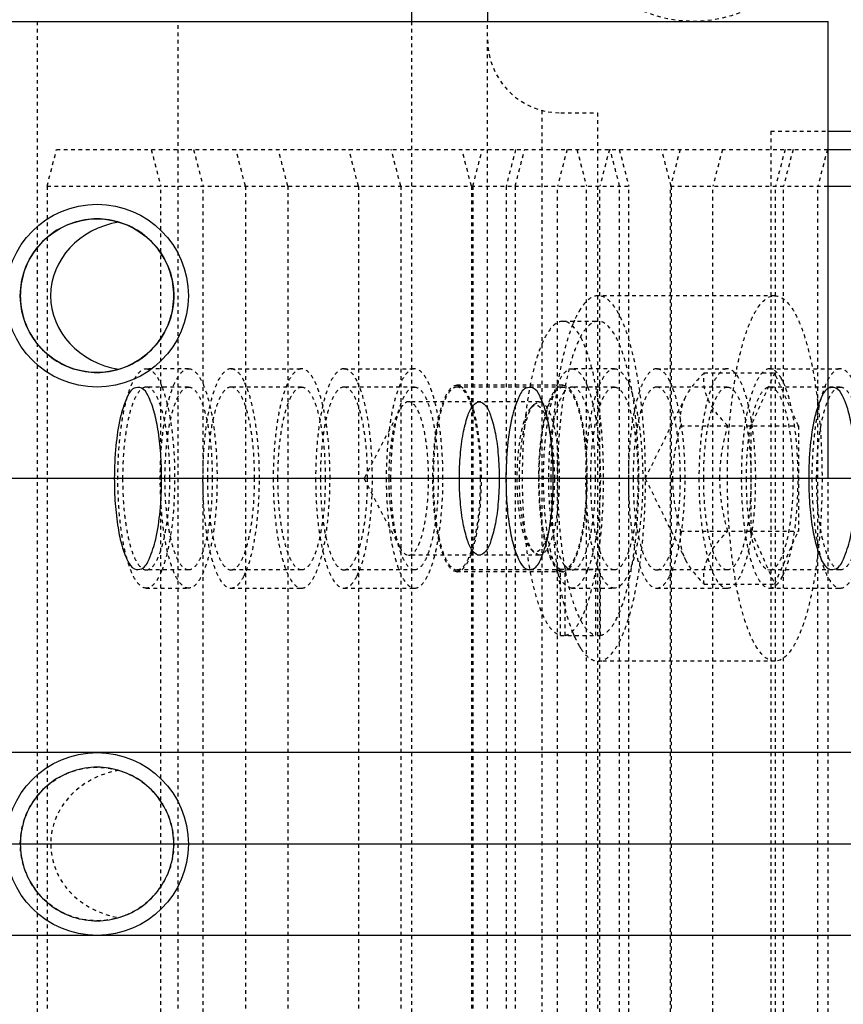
# Model space of a CAD drawing. Header units: millimetres. Extents: x -24622 to 2009, y -1603 to 2074.
# Tile 94 of 256: x -1982 to -1960, y 1500 to 1527. Entities that reach past the tile are written whole.
import ezdxf
from ezdxf.lldxf.tags import DXFTag

# ---------------------------------------------------------------- set-up
doc = ezdxf.new("R2010")
doc.units = ezdxf.units.MM
doc.linetypes.add('HIDDEN', pattern=[0.2, 0.1, -0.1])
doc.layers.add('DEFAULT_2', color=8, linetype='HIDDEN')
tags = doc.linetypes.add('CENTER', pattern=[2, 1.25, -0.25, 0.25, -0.25]).pattern_tags.tags
tags[10:11] = [DXFTag(74, 4), DXFTag(75, 0), DXFTag(340, '0'), DXFTag(46, 1.0), DXFTag(50, 0.0), DXFTag(44, 0.0), DXFTag(45, 0.0)]
tags[8:9] = [DXFTag(74, 4), DXFTag(75, 0), DXFTag(340, '0'), DXFTag(46, 1.0), DXFTag(50, 0.0), DXFTag(44, 0.0), DXFTag(45, 0.0)]
tags[6:7] = [DXFTag(74, 4), DXFTag(75, 0), DXFTag(340, '0'), DXFTag(46, 1.0), DXFTag(50, 0.0), DXFTag(44, 0.0), DXFTag(45, 0.0)]
tags[4:5] = [DXFTag(74, 4), DXFTag(75, 0), DXFTag(340, '0'), DXFTag(46, 1.0), DXFTag(50, 0.0), DXFTag(44, 0.0), DXFTag(45, 0.0)]
doc.dimstyles.new('副本 12', dxfattribs={"dimtxt": 12, "dimasz": 6, "dimexe": 1, "dimexo": 1.2, "dimgap": 2, "dimtad": 0, "dimtxsty": 'Standard', "dimblk": 'OPEN30', "dimcen": 0, "dimclrd": 5, "dimclre": 3, "dimclrt": 256, "dimadec": 0, "dimazin": 2, "dimtm": 1e-09, "dimtfac": 0.6, "dimtofl": 0, "dimtmove": 0, "dimatfit": 3, "dimldrblk": 'OPEN30', "dimfxl": 0, "dimtolj": 1, "dimarcsym": 0})

# ---------------------------------------------------------------- blocks, each defined once
blk = doc.blocks.new('_Open30')
at = {"color": 0, "linetype": 'ByBlock', "lineweight": -2}
for p, q in [((-1, 0.2679), (0, 0)), ((0, 0), (-1, -0.2679)), ((0, 0), (-1, 0))]:
    blk.add_line(p, q, dxfattribs=at)
blk = doc.blocks.new('*D114')
at = {"color": 3, "linetype": 'ByBlock', "lineweight": -2}
for p, q in [((-1871.822, 1504.694), (-1838.849, 1504.694)), ((-1961.822, 1422.694), (-1838.849, 1422.694))]:
    blk.add_line(p, q, dxfattribs=at)
at = {"color": 5, "linetype": 'ByBlock', "lineweight": -2}
for p, q in [((-1839.849, 1498.694), (-1839.849, 1490.694)), ((-1839.849, 1428.694), (-1839.849, 1436.694))]:
    blk.add_line(p, q, dxfattribs=at)
at = {"layer": 'Defpoints', "color": 0, "linetype": 'ByBlock'}
for p in [(-1873.022, 1504.694), (-1839.849, 1504.694), (-1963.022, 1422.694)]:
    blk.add_point(p, dxfattribs=at)
at = {"color": 5, "linetype": 'ByBlock', "lineweight": -2, "xscale": 6, "yscale": 6, "zscale": 6}
for p, rotation in [((-1839.849, 1504.694), 90), ((-1839.849, 1422.694), 270)]:
    blk.add_blockref('_Open30', p, dxfattribs=dict(at, rotation=rotation))
at = {"linetype": 'ByBlock', "insert": (-1839.849, 1463.694), "char_height": 12, "attachment_point": 5, "rotation": 90}
blk.add_mtext('\\A1;82%%P10', dxfattribs=at)

msp = doc.modelspace()

# ---------------------------------------------------------------- linework, layer by layer
at = {"color": 7, "linetype": 'Continuous'}
for p, q in [((-1971.74, 1528.694), (-1971.74, 1527.194)), ((-1969.654, 1528.694), (-1969.654, 1527.194)), ((-2102.339, 1527.194), (-1960.339, 1527.194)), ((-1960.339, 1514.694), (-1960.339, 1527.194)), ((-1960.339, 1524.194), (-1958.022, 1524.194)), ((-1960.339, 1523.694), (-1952.553, 1523.694)), ((-1960.339, 1522.694), (-1957.5, 1522.694)), ((-1873.022, 1514.694), (-2173.022, 1514.694)), ((-1873.022, 1507.194), (-2173.022, 1507.194)), ((-1873.022, 1502.194), (-2173.022, 1502.194))]:
    msp.add_line(p, q, dxfattribs=at)
at = {"color": 1, "linetype": 'CENTER', "ltscale": 60.96}
msp.add_line((-1873.022, 1504.694), (-2173.022, 1504.694), dxfattribs=at)
at = {"color": 7, "linetype": 'Continuous'}
for centre, radius in [((-1980.339, 1519.694), 2.5), ((-1980.339, 1519.694), 2.1), ((-1980.339, 1504.694), 2.5)]:
    msp.add_circle(centre, radius, dxfattribs=at)
msp.add_ellipse((-1979.317, 1519.694), major_axis=(2.291, 0), ratio=0.895062, start_param=1.758861, end_param=4.524325, dxfattribs=at)
for points, start_tangent, end_tangent in [([(-1978.239, 1519.694), (-1978.339, 1520.334), (-1978.637, 1520.924), (-1979.102, 1521.391), (-1979.689, 1521.691), (-1980.34, 1521.794), (-1980.991, 1521.69), (-1981.577, 1521.39), (-1982.042, 1520.923), (-1982.339, 1520.333), (-1982.439, 1519.694)], (-0.002074, 0.999998), (-0.001732, -0.999999)), ([(-1982.439, 1519.694), (-1982.339, 1519.053), (-1982.041, 1518.464), (-1981.576, 1517.997), (-1980.989, 1517.697), (-1980.338, 1517.594), (-1979.688, 1517.698), (-1979.101, 1517.998), (-1978.636, 1518.465), (-1978.339, 1519.054), (-1978.239, 1519.694)], (0.002074, -0.999998), (0.001732, 0.999999)), ([(-1978.572, 1514.694), (-1978.597, 1515.378), (-1978.675, 1516.044), (-1978.784, 1516.544), (-1978.942, 1516.953), (-1979.123, 1517.166), (-1979.322, 1517.162), (-1979.525, 1516.898), (-1979.704, 1516.35), (-1979.823, 1515.59), (-1979.866, 1514.694)], (0, 1), (0, -1)), ([(-1967.857, 1514.694), (-1967.882, 1515.378), (-1967.96, 1516.044), (-1968.069, 1516.544), (-1968.227, 1516.953), (-1968.408, 1517.166), (-1968.607, 1517.162), (-1968.81, 1516.898), (-1968.989, 1516.35), (-1969.108, 1515.59), (-1969.151, 1514.694)], (0, 1), (0, -1)), ([(-1959.575, 1514.694), (-1959.6, 1515.378), (-1959.677, 1516.044), (-1959.787, 1516.544), (-1959.945, 1516.953), (-1960.125, 1517.166), (-1960.325, 1517.162), (-1960.528, 1516.898), (-1960.707, 1516.35), (-1960.826, 1515.59), (-1960.869, 1514.694)], (0, 1), (0, -1)), ([(-1970.425, 1514.694), (-1970.399, 1515.334), (-1970.322, 1515.924), (-1970.202, 1516.391), (-1970.05, 1516.691), (-1969.881, 1516.794), (-1969.713, 1516.69), (-1969.561, 1516.39), (-1969.441, 1515.923), (-1969.364, 1515.333), (-1969.338, 1514.694)], (0.000537, 1), (0.000448, -1)), ([(-1979.866, 1514.694), (-1979.842, 1514.009), (-1979.764, 1513.344), (-1979.654, 1512.843), (-1979.497, 1512.435), (-1979.316, 1512.222), (-1979.116, 1512.226), (-1978.914, 1512.49), (-1978.734, 1513.038), (-1978.615, 1513.798), (-1978.572, 1514.694)], (0, -1), (0, 1)), ([(-1969.338, 1514.694), (-1969.364, 1514.053), (-1969.441, 1513.464), (-1969.561, 1512.997), (-1969.713, 1512.697), (-1969.881, 1512.594), (-1970.05, 1512.698), (-1970.202, 1512.998), (-1970.322, 1513.465), (-1970.399, 1514.054), (-1970.425, 1514.694)], (-0.000537, -1), (-0.000448, 1)), ([(-1969.151, 1514.694), (-1969.127, 1514.009), (-1969.049, 1513.344), (-1968.939, 1512.843), (-1968.782, 1512.435), (-1968.601, 1512.222), (-1968.401, 1512.226), (-1968.199, 1512.49), (-1968.019, 1513.038), (-1967.9, 1513.798), (-1967.857, 1514.694)], (0, -1), (0, 1)), ([(-1960.869, 1514.694), (-1960.844, 1514.009), (-1960.767, 1513.344), (-1960.657, 1512.843), (-1960.499, 1512.435), (-1960.319, 1512.222), (-1960.119, 1512.226), (-1959.917, 1512.49), (-1959.737, 1513.038), (-1959.618, 1513.798), (-1959.575, 1514.694)], (0, -1), (0, 1)), ([(-1978.239, 1504.694), (-1978.339, 1505.334), (-1978.637, 1505.924), (-1979.102, 1506.391), (-1979.689, 1506.691), (-1980.34, 1506.794), (-1980.991, 1506.69), (-1981.577, 1506.39), (-1982.042, 1505.923), (-1982.339, 1505.333), (-1982.439, 1504.694)], (-0.002074, 0.999998), (-0.001732, -0.999999)), ([(-1982.439, 1504.694), (-1982.339, 1504.053), (-1982.041, 1503.464), (-1981.576, 1502.997), (-1980.989, 1502.697), (-1980.338, 1502.594), (-1979.688, 1502.698), (-1979.101, 1502.998), (-1978.636, 1503.465), (-1978.339, 1504.054), (-1978.239, 1504.694)], (0.002074, -0.999998), (0.001732, 0.999999))]:
    msp.add_spline(points, degree=3, dxfattribs=dict(at, start_tangent=start_tangent, end_tangent=end_tangent))
at = {"layer": 'DEFAULT_2', "color": 8, "linetype": 'HIDDEN'}
for p, q in [((-1981.977, 1527.194), (-1981.977, 1482.194)), ((-1978.118, 1482.194), (-1978.118, 1527.194)), ((-1971.74, 1527.194), (-1971.74, 1482.194)), ((-1969.654, 1482.194), (-1969.654, 1527.194)), ((-1968.172, 1524.762), (-1968.172, 1484.626)), ((-1967.654, 1524.694), (-1966.648, 1524.694)), ((-1966.648, 1524.694), (-1966.648, 1484.694)), ((-1961.907, 1524.194), (-1960.339, 1524.194)), ((-1961.907, 1524.194), (-1961.907, 1485.194)), ((-1981.704, 1522.694), (-1981.445, 1523.694)), ((-1981.445, 1523.694), (-1960.339, 1523.694)), ((-1978.857, 1523.694), (-1978.598, 1522.694)), ((-1977.698, 1523.694), (-1977.439, 1522.694)), ((-1976.28, 1522.694), (-1976.539, 1523.694)), ((-1975.121, 1522.694), (-1975.38, 1523.694)), ((-1973.189, 1522.694), (-1973.448, 1523.694)), ((-1972.03, 1522.694), (-1972.289, 1523.694)), ((-1970.098, 1522.694), (-1970.357, 1523.694)), ((-1970.057, 1522.694), (-1969.798, 1523.694)), ((-1968.888, 1523.694), (-1969.147, 1522.694)), ((-1968.898, 1522.694), (-1968.639, 1523.694)), ((-1967.48, 1523.694), (-1967.739, 1522.694)), ((-1967.21, 1523.694), (-1966.951, 1522.694)), ((-1966.321, 1523.694), (-1966.58, 1522.694)), ((-1966.041, 1522.694), (-1966.3, 1523.694)), ((-1966.051, 1523.694), (-1965.792, 1522.694)), ((-1964.633, 1522.694), (-1964.892, 1523.694)), ((-1964.389, 1523.694), (-1964.648, 1522.694)), ((-1963.23, 1523.694), (-1963.489, 1522.694)), ((-1961.516, 1523.694), (-1961.775, 1522.694)), ((-1961.298, 1523.694), (-1961.557, 1522.694)), ((-1960.357, 1523.694), (-1960.616, 1522.694)), ((-1981.704, 1522.694), (-1965.792, 1522.694)), ((-1981.704, 1522.694), (-1981.704, 1486.694)), ((-1978.598, 1486.694), (-1978.598, 1522.694)), ((-1977.439, 1486.694), (-1977.439, 1522.694)), ((-1976.28, 1522.694), (-1976.28, 1486.694)), ((-1975.121, 1522.694), (-1975.121, 1486.694)), ((-1973.189, 1522.694), (-1973.189, 1486.694)), ((-1972.03, 1522.694), (-1972.03, 1486.694)), ((-1970.098, 1522.694), (-1970.098, 1486.694)), ((-1970.057, 1522.694), (-1970.057, 1486.694)), ((-1969.147, 1522.694), (-1969.147, 1486.694)), ((-1968.898, 1522.694), (-1968.898, 1486.694)), ((-1967.739, 1486.694), (-1967.739, 1522.694)), ((-1966.951, 1486.694), (-1966.951, 1522.694)), ((-1966.58, 1486.694), (-1966.58, 1522.694)), ((-1966.041, 1486.694), (-1966.041, 1522.694)), ((-1965.792, 1486.694), (-1965.792, 1522.694)), ((-1964.648, 1522.694), (-1960.339, 1522.694)), ((-1964.648, 1486.694), (-1964.648, 1522.694)), ((-1964.633, 1522.694), (-1964.633, 1486.694)), ((-1963.489, 1486.694), (-1963.489, 1522.694)), ((-1961.775, 1486.694), (-1961.775, 1522.694)), ((-1961.557, 1486.694), (-1961.557, 1522.694)), ((-1960.616, 1486.694), (-1960.616, 1522.694)), ((-1961.799, 1519.694), (-1966.628, 1519.694)), ((-1967.594, 1518.994), (-1966.628, 1518.994)), ((-1977.833, 1517.694), (-1978.992, 1517.694)), ((-1976.674, 1517.694), (-1974.742, 1517.694)), ((-1973.583, 1517.694), (-1971.651, 1517.694)), ((-1966.186, 1517.694), (-1967.345, 1517.694)), ((-1965.027, 1517.694), (-1963.095, 1517.694)), ((-1963.73, 1517.581), (-1961.799, 1517.581)), ((-1961.799, 1517.581), (-1962.446, 1516.137)), ((-1961.936, 1517.694), (-1960.004, 1517.694)), ((-1961.151, 1516.137), (-1961.799, 1517.581)), ((-1976.255, 1517.22), (-1976.315, 1517.354)), ((-1973.164, 1517.22), (-1973.224, 1517.354)), ((-1967.594, 1517.244), (-1970.492, 1517.244)), ((-1964.608, 1517.22), (-1964.668, 1517.354)), ((-1961.517, 1517.22), (-1961.577, 1517.354)), ((-1977.833, 1517.194), (-1978.992, 1517.194)), ((-1974.742, 1517.194), (-1976.674, 1517.194)), ((-1971.651, 1517.194), (-1973.583, 1517.194)), ((-1967.594, 1517.194), (-1970.492, 1517.194)), ((-1966.186, 1517.194), (-1967.345, 1517.194)), ((-1963.095, 1517.194), (-1965.027, 1517.194)), ((-1961.936, 1517.194), (-1961.986, 1517.186)), ((-1960.004, 1517.194), (-1961.936, 1517.194)), ((-1968.239, 1516.794), (-1971.813, 1516.794)), ((-1968.475, 1516.621), (-1968.385, 1516.717)), ((-1968.385, 1516.717), (-1968.239, 1516.794)), ((-1965.34, 1514.694), (-1964.243, 1516.915)), ((-1972.056, 1516.574), (-1973.032, 1514.694)), ((-1964.377, 1516.137), (-1961.151, 1516.137)), ((-1962.446, 1513.251), (-1962.446, 1516.137)), ((-1961.151, 1516.137), (-1961.151, 1513.251)), ((-1972.056, 1512.814), (-1973.032, 1514.694)), ((-1965.34, 1514.694), (-1964.243, 1512.472)), ((-1960.339, 1494.694), (-1960.339, 1514.694)), ((-1964.377, 1513.251), (-1961.151, 1513.251)), ((-1962.446, 1513.251), (-1961.799, 1511.807)), ((-1961.799, 1511.807), (-1961.151, 1513.251)), ((-1968.475, 1512.767), (-1968.385, 1512.671)), ((-1968.239, 1512.594), (-1968.385, 1512.671)), ((-1968.239, 1512.594), (-1971.813, 1512.594)), ((-1977.833, 1512.194), (-1978.992, 1512.194)), ((-1974.742, 1512.194), (-1976.674, 1512.194)), ((-1976.315, 1512.034), (-1976.255, 1512.168)), ((-1971.651, 1512.194), (-1973.583, 1512.194)), ((-1973.224, 1512.034), (-1973.164, 1512.168)), ((-1966.186, 1512.194), (-1970.492, 1512.194)), ((-1967.594, 1512.144), (-1970.492, 1512.144)), ((-1970.409, 1512.164), (-1970.47, 1512.145)), ((-1966.563, 1512.206), (-1967.659, 1512.206)), ((-1967.659, 1510.401), (-1967.659, 1512.206)), ((-1967.627, 1512.147), (-1967.659, 1512.156)), ((-1967.529, 1512.156), (-1967.562, 1512.147)), ((-1967.545, 1512.316), (-1967.486, 1512.254)), ((-1967.529, 1510.401), (-1967.529, 1512.206)), ((-1966.628, 1512.194), (-1966.693, 1512.206)), ((-1966.693, 1510.401), (-1966.693, 1512.206)), ((-1966.563, 1512.206), (-1966.628, 1512.194)), ((-1966.563, 1510.401), (-1966.563, 1512.206)), ((-1963.095, 1512.194), (-1965.027, 1512.194)), ((-1964.668, 1512.034), (-1964.608, 1512.168)), ((-1961.986, 1512.201), (-1961.936, 1512.194)), ((-1960.004, 1512.194), (-1961.936, 1512.194)), ((-1961.577, 1512.034), (-1961.517, 1512.168)), ((-1978.992, 1511.694), (-1977.833, 1511.694)), ((-1976.674, 1511.694), (-1974.742, 1511.694)), ((-1973.583, 1511.694), (-1971.651, 1511.694)), ((-1967.345, 1511.694), (-1966.186, 1511.694)), ((-1965.027, 1511.694), (-1963.095, 1511.694)), ((-1963.73, 1511.807), (-1961.799, 1511.807)), ((-1961.936, 1511.694), (-1960.004, 1511.694)), ((-1967.659, 1510.401), (-1966.563, 1510.401)), ((-1961.799, 1509.694), (-1966.628, 1509.694))]:
    msp.add_line(p, q, dxfattribs=at)
for centre, radius in [((-1964.022, 1530.694), 3.5), ((-1980.339, 1504.694), 2.1)]:
    msp.add_circle(centre, radius, dxfattribs=at)
for centre, radius, start, end in [((-1967.654, 1526.694), 2, 180, 270), ((-1964.142, 1517.621), 3.433, 155.8932, 157.7805), ((-1955.049, 1515.296), 12.841, 171.3546, 171.5102), ((-1962.846, 1516.726), 1.415, 26.3212, 29.4791), ((-1980.74, 1516.345), 2.337, 21.4104, 21.9284), ((-1969.093, 1516.345), 2.337, 21.4104, 21.9284), ((-1957.144, 1515.164), 5.409, 169.347, 169.5786), ((-1957.144, 1514.224), 5.409, 190.4214, 190.653), ((-1980.74, 1513.043), 2.337, 338.0716, 338.5896), ((-1970.492, 1512.314), 0.17, 270.0251, 277.5696), ((-1955.106, 1514.084), 12.783, 188.491, 188.7627), ((-1955.294, 1514.055), 12.593, 188.7631, 188.8828), ((-1967.594, 1512.318), 0.174, 259.1581, 280.8415), ((-1967.272, 1512.502), 0.328, 229.1551, 234.156), ((-1969.093, 1513.043), 2.337, 338.0716, 338.5896), ((-1969.317, 1513.13), 2.577, 338.6079, 340.2417), ((-1962.846, 1512.662), 1.415, 330.5209, 333.6788), ((-1963.848, 1511.889), 3.751, 201.8649, 202.4345), ((-1964.169, 1511.755), 3.404, 202.4163, 204.1155), ((-1965.668, 1510.984), 1.716, 211.4038, 213.6835)]:
    msp.add_arc(centre, radius, start, end, dxfattribs=at)
msp.add_ellipse((-1979.317, 1504.694), major_axis=(2.291, 0), ratio=0.895062, start_param=1.758861, end_param=4.524325, dxfattribs=at)
for points, start_tangent, end_tangent in [([(-1966.628, 1519.694), (-1966.874, 1519.603), (-1966.994, 1519.49), (-1967.111, 1519.332)], (-1, -0.000001), (-0.540942, -0.84106)), ([(-1965.334, 1514.694), (-1965.359, 1515.669), (-1965.433, 1516.607), (-1965.552, 1517.472), (-1965.713, 1518.229), (-1965.909, 1518.851), (-1966.018, 1519.104), (-1966.133, 1519.313), (-1966.628, 1519.694)], (0, 1), (-1, -0.000001)), ([(-1963.093, 1514.694), (-1963.068, 1515.669), (-1962.994, 1516.607), (-1962.875, 1517.472), (-1962.714, 1518.229), (-1962.518, 1518.851), (-1962.409, 1519.104), (-1962.294, 1519.313), (-1961.799, 1519.694)], (0, 1), (1, -0.000001)), ([(-1961.799, 1519.694), (-1961.303, 1519.313), (-1961.189, 1519.104), (-1961.08, 1518.851), (-1960.883, 1518.229), (-1960.723, 1517.472), (-1960.603, 1516.607), (-1960.529, 1515.669), (-1960.504, 1514.694)], (1, -0.000001), (0, -1)), ([(-1967.111, 1519.332), (-1967.153, 1519.264), (-1967.276, 1519.023)], (-0.540942, -0.84106), (-0.408845, -0.912604)), ([(-1967.594, 1518.994), (-1968.013, 1518.678), (-1968.11, 1518.504), (-1968.202, 1518.295), (-1968.37, 1517.778), (-1968.508, 1517.147), (-1968.613, 1516.426), (-1968.68, 1515.64), (-1968.707, 1514.819), (-1968.637, 1513.194), (-1968.543, 1512.45), (-1968.415, 1511.789), (-1968.255, 1511.235), (-1968.072, 1510.81), (-1967.87, 1510.529), (-1967.659, 1510.401)], (-1, 0), (0.975607, -0.219526)), ([(-1966.628, 1518.994), (-1967.047, 1518.678), (-1967.144, 1518.504), (-1967.236, 1518.295), (-1967.404, 1517.778), (-1967.542, 1517.147), (-1967.647, 1516.426), (-1967.714, 1515.64), (-1967.741, 1514.819), (-1967.671, 1513.194), (-1967.578, 1512.45), (-1967.449, 1511.789), (-1967.29, 1511.235), (-1967.106, 1510.81), (-1966.904, 1510.529), (-1966.693, 1510.401)], (-1, 0), (0.975607, -0.219526)), ([(-1967.32, 1518.919), (-1967.558, 1518.171), (-1967.744, 1517.226)], (-0.378567, -0.925574), (-0.150322, -0.988637)), ([(-1967.529, 1510.401), (-1967.318, 1510.529), (-1967.116, 1510.81), (-1966.933, 1511.235), (-1966.774, 1511.789), (-1966.645, 1512.45), (-1966.551, 1513.194), (-1966.482, 1514.819), (-1966.508, 1515.64), (-1966.575, 1516.426), (-1966.68, 1517.147), (-1966.819, 1517.778), (-1966.986, 1518.295), (-1967.078, 1518.504), (-1967.176, 1518.678), (-1967.594, 1518.994)], (0.975607, 0.219526), (-1, 0)), ([(-1966.563, 1510.401), (-1966.352, 1510.529), (-1966.15, 1510.81), (-1965.967, 1511.235), (-1965.808, 1511.789), (-1965.679, 1512.45), (-1965.585, 1513.194), (-1965.516, 1514.819), (-1965.543, 1515.64), (-1965.61, 1516.426), (-1965.714, 1517.147), (-1965.853, 1517.778), (-1966.02, 1518.295), (-1966.112, 1518.504), (-1966.21, 1518.678), (-1966.628, 1518.994)], (0.975607, 0.219526), (-1, 0)), ([(-1978.992, 1511.694), (-1979.289, 1511.922), (-1979.423, 1512.2), (-1979.541, 1512.573), (-1979.638, 1513.027), (-1979.709, 1513.546), (-1979.768, 1514.694), (-1979.709, 1515.842), (-1979.638, 1516.361), (-1979.541, 1516.815), (-1979.423, 1517.188), (-1979.289, 1517.466), (-1978.992, 1517.694)], (-1, 0), (1, 0)), ([(-1978.992, 1517.694), (-1978.773, 1517.572), (-1978.669, 1517.423), (-1978.572, 1517.218)], (1, 0), (0.373481, -0.927638)), ([(-1977.833, 1511.694), (-1978.13, 1511.922), (-1978.264, 1512.2), (-1978.382, 1512.573), (-1978.479, 1513.027), (-1978.55, 1513.546), (-1978.609, 1514.694), (-1978.55, 1515.842), (-1978.479, 1516.361), (-1978.382, 1516.815), (-1978.264, 1517.188), (-1978.13, 1517.466), (-1977.833, 1517.694)], (-1, 0), (1, 0)), ([(-1977.833, 1517.694), (-1977.536, 1517.466), (-1977.402, 1517.188), (-1977.284, 1516.815), (-1977.187, 1516.361), (-1977.116, 1515.842), (-1977.056, 1514.694), (-1977.116, 1513.546), (-1977.187, 1513.027), (-1977.284, 1512.573), (-1977.402, 1512.2), (-1977.536, 1511.922), (-1977.833, 1511.694)], (1, 0), (-1, 0)), ([(-1976.674, 1517.694), (-1976.971, 1517.466), (-1977.105, 1517.188), (-1977.223, 1516.815), (-1977.319, 1516.361), (-1977.391, 1515.842), (-1977.45, 1514.694)], (-1, 0), (0, -1)), ([(-1976.315, 1517.354), (-1976.4, 1517.501), (-1976.674, 1517.694)], (-0.444389, 0.895834), (-1, 0)), ([(-1974.742, 1517.694), (-1975.039, 1517.466), (-1975.173, 1517.188), (-1975.291, 1516.815), (-1975.388, 1516.361), (-1975.459, 1515.842), (-1975.518, 1514.694)], (-1, 0), (0, -1)), ([(-1973.965, 1514.694), (-1974.025, 1515.842), (-1974.096, 1516.361), (-1974.193, 1516.815), (-1974.311, 1517.188), (-1974.445, 1517.466), (-1974.742, 1517.694)], (0, 1), (-1, 0)), ([(-1973.583, 1517.694), (-1973.88, 1517.466), (-1974.014, 1517.188), (-1974.132, 1516.815), (-1974.228, 1516.361), (-1974.3, 1515.842), (-1974.359, 1514.694)], (-1, 0), (0, -1)), ([(-1973.224, 1517.354), (-1973.309, 1517.501), (-1973.583, 1517.694)], (-0.444389, 0.895834), (-1, 0)), ([(-1971.651, 1517.694), (-1971.948, 1517.466), (-1972.082, 1517.188), (-1972.2, 1516.815), (-1972.297, 1516.361), (-1972.368, 1515.842), (-1972.427, 1514.694)], (-1, 0), (0, -1)), ([(-1970.875, 1514.694), (-1970.934, 1515.842), (-1971.005, 1516.361), (-1971.102, 1516.815), (-1971.22, 1517.188), (-1971.354, 1517.466), (-1971.651, 1517.694)], (0, 1), (-1, 0)), ([(-1967.345, 1511.694), (-1967.642, 1511.922), (-1967.777, 1512.2), (-1967.894, 1512.573), (-1967.991, 1513.027), (-1968.063, 1513.546), (-1968.122, 1514.694), (-1968.063, 1515.842), (-1967.991, 1516.361), (-1967.894, 1516.815), (-1967.777, 1517.188), (-1967.642, 1517.466), (-1967.345, 1517.694)], (-1, 0), (1, 0)), ([(-1967.345, 1517.694), (-1967.126, 1517.572), (-1967.023, 1517.423), (-1966.925, 1517.218)], (1, 0), (0.373481, -0.927638)), ([(-1966.186, 1511.694), (-1966.483, 1511.922), (-1966.617, 1512.2), (-1966.735, 1512.573), (-1966.832, 1513.027), (-1966.903, 1513.546), (-1966.963, 1514.694), (-1966.903, 1515.842), (-1966.832, 1516.361), (-1966.735, 1516.815), (-1966.617, 1517.188), (-1966.483, 1517.466), (-1966.186, 1517.694)], (-1, 0), (1, 0)), ([(-1966.186, 1517.694), (-1965.889, 1517.466), (-1965.755, 1517.188), (-1965.637, 1516.815), (-1965.54, 1516.361), (-1965.469, 1515.842), (-1965.41, 1514.694), (-1965.469, 1513.546), (-1965.54, 1513.027), (-1965.637, 1512.573), (-1965.755, 1512.2), (-1965.889, 1511.922), (-1966.186, 1511.694)], (1, 0), (-1, 0)), ([(-1965.027, 1517.694), (-1965.324, 1517.466), (-1965.458, 1517.188), (-1965.576, 1516.815), (-1965.673, 1516.361), (-1965.744, 1515.842), (-1965.803, 1514.694)], (-1, 0), (0, -1)), ([(-1964.668, 1517.354), (-1964.753, 1517.501), (-1965.027, 1517.694)], (-0.444389, 0.895834), (-1, 0)), ([(-1963.73, 1517.581), (-1963.888, 1517.416), (-1964.245, 1516.911)], (-0.709206, -0.705001), (-0.443816, -0.896118)), ([(-1963.095, 1517.694), (-1963.392, 1517.466), (-1963.526, 1517.188), (-1963.644, 1516.815), (-1963.741, 1516.361), (-1963.812, 1515.842), (-1963.872, 1514.694)], (-1, 0), (0, -1)), ([(-1963.083, 1516.137), (-1963.401, 1516.494), (-1963.623, 1516.859), (-1963.728, 1517.224), (-1963.73, 1517.581)], (-0.709206, 0.705001), (0.108741, 0.99407)), ([(-1962.319, 1514.694), (-1962.378, 1515.842), (-1962.449, 1516.361), (-1962.546, 1516.815), (-1962.664, 1517.188), (-1962.798, 1517.466), (-1963.095, 1517.694)], (0, 1), (-1, 0)), ([(-1961.936, 1517.694), (-1962.233, 1517.466), (-1962.367, 1517.188), (-1962.485, 1516.815), (-1962.582, 1516.361), (-1962.653, 1515.842), (-1962.712, 1514.694)], (-1, 0), (0, -1)), ([(-1961.613, 1517.423), (-1961.691, 1517.54), (-1961.936, 1517.694)], (-0.493073, 0.869988), (-1, 0)), ([(-1960.004, 1517.694), (-1960.301, 1517.466), (-1960.436, 1517.188), (-1960.553, 1516.815), (-1960.65, 1516.361), (-1960.721, 1515.842), (-1960.781, 1514.694)], (-1, 0), (0, -1)), ([(-1959.228, 1514.694), (-1959.287, 1515.842), (-1959.359, 1516.361), (-1959.455, 1516.815), (-1959.573, 1517.188), (-1959.707, 1517.466), (-1960.004, 1517.694)], (0, 1), (-1, 0)), ([(-1970.492, 1512.144), (-1970.744, 1512.338), (-1970.859, 1512.574), (-1970.959, 1512.891), (-1971.041, 1513.277), (-1971.102, 1513.718), (-1971.152, 1514.694), (-1971.102, 1515.67), (-1971.041, 1516.111), (-1970.959, 1516.497), (-1970.859, 1516.814), (-1970.744, 1517.05), (-1970.492, 1517.244)], (-1, 0), (1, 0)), ([(-1970.492, 1517.244), (-1970.409, 1517.224)], (1, 0), (0.898283, -0.439417)), ([(-1970.409, 1517.224), (-1970.378, 1517.206), (-1970.288, 1517.119)], (0.898283, -0.439417), (0.623489, -0.781832)), ([(-1967.659, 1512.156), (-1967.782, 1512.249), (-1967.898, 1512.43), (-1968.003, 1512.693), (-1968.094, 1513.028), (-1968.218, 1513.864), (-1968.253, 1514.819), (-1968.194, 1515.756), (-1968.049, 1516.541), (-1967.951, 1516.84), (-1967.839, 1517.062), (-1967.594, 1517.244)], (-0.934589, 0.355731), (1, 0)), ([(-1967.594, 1517.244), (-1967.349, 1517.062), (-1967.238, 1516.84), (-1967.139, 1516.541), (-1966.994, 1515.756), (-1966.935, 1514.819), (-1966.97, 1513.864), (-1967.094, 1513.028), (-1967.185, 1512.693), (-1967.29, 1512.43), (-1967.406, 1512.249), (-1967.529, 1512.156)], (1, 0), (-0.934589, -0.355731)), ([(-1978.992, 1517.194), (-1979.24, 1517.004), (-1979.352, 1516.773), (-1979.45, 1516.462), (-1979.53, 1516.083), (-1979.59, 1515.651), (-1979.639, 1514.694)], (-1, 0), (0, -1)), ([(-1978.345, 1514.694), (-1978.394, 1515.651), (-1978.454, 1516.083), (-1978.535, 1516.462), (-1978.633, 1516.773), (-1978.744, 1517.004), (-1978.992, 1517.194)], (0, 1), (-1, 0)), ([(-1978.564, 1517.198), (-1978.419, 1516.718), (-1978.308, 1516.116), (-1978.216, 1514.694), (-1978.308, 1513.272), (-1978.419, 1512.67), (-1978.564, 1512.19)], (0.365078, -0.930977), (-0.365078, -0.930977)), ([(-1978.48, 1514.694), (-1978.431, 1515.651), (-1978.371, 1516.083), (-1978.29, 1516.462), (-1978.192, 1516.773), (-1978.081, 1517.004), (-1977.833, 1517.194)], (0, 1), (1, 0)), ([(-1977.833, 1517.194), (-1977.585, 1517.004), (-1977.473, 1516.773), (-1977.375, 1516.462), (-1977.295, 1516.083), (-1977.235, 1515.651), (-1977.186, 1514.694)], (1, 0), (0, -1)), ([(-1976.674, 1517.194), (-1976.921, 1517.004), (-1977.033, 1516.773), (-1977.131, 1516.462), (-1977.212, 1516.083), (-1977.272, 1515.651), (-1977.321, 1514.694)], (-1, 0), (0, -1)), ([(-1976.027, 1514.694), (-1976.076, 1515.651), (-1976.136, 1516.083), (-1976.216, 1516.462), (-1976.314, 1516.773), (-1976.426, 1517.004), (-1976.674, 1517.194)], (0, 1), (-1, 0)), ([(-1975.897, 1514.694), (-1975.993, 1516.133), (-1976.106, 1516.74), (-1976.255, 1517.22)], (0, 1), (-0.374426, 0.927257)), ([(-1975.389, 1514.694), (-1975.34, 1515.651), (-1975.28, 1516.083), (-1975.199, 1516.462), (-1975.101, 1516.773), (-1974.99, 1517.004), (-1974.742, 1517.194)], (0, 1), (1, 0)), ([(-1974.742, 1517.194), (-1974.494, 1517.004), (-1974.382, 1516.773), (-1974.284, 1516.462), (-1974.204, 1516.083), (-1974.144, 1515.651), (-1974.095, 1514.694)], (1, 0), (0, -1)), ([(-1973.583, 1517.194), (-1973.83, 1517.004), (-1973.942, 1516.773), (-1974.04, 1516.462), (-1974.121, 1516.083), (-1974.181, 1515.651), (-1974.23, 1514.694)], (-1, 0), (0, -1)), ([(-1972.936, 1514.694), (-1972.985, 1515.651), (-1973.045, 1516.083), (-1973.125, 1516.462), (-1973.223, 1516.773), (-1973.335, 1517.004), (-1973.583, 1517.194)], (0, 1), (-1, 0)), ([(-1972.806, 1514.694), (-1972.902, 1516.133), (-1973.015, 1516.74), (-1973.164, 1517.22)], (0, 1), (-0.374426, 0.927257)), ([(-1972.298, 1514.694), (-1972.249, 1515.651), (-1972.189, 1516.083), (-1972.109, 1516.462), (-1972.01, 1516.773), (-1971.899, 1517.004), (-1971.651, 1517.194)], (0, 1), (1, 0)), ([(-1971.651, 1517.194), (-1971.403, 1517.004), (-1971.292, 1516.773), (-1971.193, 1516.462), (-1971.113, 1516.083), (-1971.053, 1515.651), (-1971.004, 1514.694)], (1, 0), (0, -1)), ([(-1970.492, 1517.194), (-1970.739, 1517.004), (-1970.851, 1516.773), (-1970.949, 1516.462), (-1971.03, 1516.083), (-1971.09, 1515.651), (-1971.139, 1514.694)], (-1, 0), (0, -1)), ([(-1969.845, 1514.694), (-1969.894, 1515.651), (-1969.954, 1516.083), (-1970.034, 1516.462), (-1970.132, 1516.773), (-1970.244, 1517.004), (-1970.492, 1517.194)], (0, 1), (-1, 0)), ([(-1970.288, 1517.119), (-1970.185, 1516.952), (-1970.091, 1516.721), (-1969.94, 1516.094), (-1969.851, 1515.309), (-1969.835, 1514.454), (-1969.892, 1513.627), (-1970.018, 1512.92), (-1970.197, 1512.413), (-1970.3, 1512.254), (-1970.409, 1512.164)], (0.623489, -0.781832), (-0.898283, -0.439417)), ([(-1968.241, 1514.694), (-1968.192, 1515.651), (-1968.132, 1516.083), (-1968.052, 1516.462), (-1967.954, 1516.773), (-1967.842, 1517.004), (-1967.594, 1517.194)], (0, 1), (1, 0)), ([(-1967.749, 1517.192), (-1967.824, 1516.606), (-1967.922, 1514.694)], (-0.147637, -0.989042), (0, -1)), ([(-1967.545, 1517.072), (-1967.716, 1516.742), (-1967.855, 1516.233)], (-0.623078, -0.782159), (-0.198225, -0.980157)), ([(-1967.594, 1517.194), (-1967.346, 1517.004), (-1967.235, 1516.773), (-1967.137, 1516.462), (-1967.056, 1516.083), (-1966.996, 1515.651), (-1966.947, 1514.694)], (1, 0), (0, -1)), ([(-1967.345, 1517.194), (-1967.396, 1517.186), (-1967.545, 1517.072)], (-1, 0), (-0.623078, -0.782159)), ([(-1966.698, 1514.694), (-1966.747, 1515.651), (-1966.807, 1516.083), (-1966.888, 1516.462), (-1966.986, 1516.773), (-1967.098, 1517.004), (-1967.345, 1517.194)], (0, 1), (-1, 0)), ([(-1966.918, 1517.198), (-1966.775, 1516.73), (-1966.665, 1516.142), (-1966.569, 1514.755), (-1966.651, 1513.353), (-1966.754, 1512.749), (-1966.892, 1512.259)], (0.365078, -0.930977), (-0.338384, -0.941008)), ([(-1966.833, 1514.694), (-1966.784, 1515.651), (-1966.724, 1516.083), (-1966.644, 1516.462), (-1966.546, 1516.773), (-1966.434, 1517.004), (-1966.186, 1517.194)], (0, 1), (1, 0)), ([(-1966.186, 1517.194), (-1965.938, 1517.004), (-1965.827, 1516.773), (-1965.729, 1516.462), (-1965.648, 1516.083), (-1965.588, 1515.651), (-1965.539, 1514.694)], (1, 0), (0, -1)), ([(-1965.027, 1517.194), (-1965.275, 1517.004), (-1965.386, 1516.773), (-1965.484, 1516.462), (-1965.565, 1516.083), (-1965.625, 1515.651), (-1965.674, 1514.694)], (-1, 0), (0, -1)), ([(-1964.38, 1514.694), (-1964.429, 1515.651), (-1964.489, 1516.083), (-1964.569, 1516.462), (-1964.667, 1516.773), (-1964.779, 1517.004), (-1965.027, 1517.194)], (0, 1), (-1, 0)), ([(-1964.25, 1514.694), (-1964.346, 1516.133), (-1964.459, 1516.74), (-1964.608, 1517.22)], (0, 1), (-0.374426, 0.927257)), ([(-1963.742, 1514.694), (-1963.693, 1515.651), (-1963.633, 1516.083), (-1963.553, 1516.462), (-1963.455, 1516.773), (-1963.343, 1517.004), (-1963.095, 1517.194)], (0, 1), (1, 0)), ([(-1963.095, 1517.194), (-1962.847, 1517.004), (-1962.736, 1516.773), (-1962.638, 1516.462), (-1962.557, 1516.083), (-1962.497, 1515.651), (-1962.448, 1514.694)], (1, 0), (0, -1)), ([(-1961.986, 1517.186), (-1962.123, 1517.087), (-1962.252, 1516.876), (-1962.459, 1516.163)], (-0.957734, -0.287657), (-0.184868, -0.982763)), ([(-1961.289, 1514.694), (-1961.338, 1515.651), (-1961.398, 1516.083), (-1961.478, 1516.462), (-1961.577, 1516.773), (-1961.688, 1517.004), (-1961.936, 1517.194)], (0, 1), (-1, 0)), ([(-1961.16, 1514.694), (-1961.255, 1516.133), (-1961.368, 1516.74), (-1961.517, 1517.22)], (0, 1), (-0.374426, 0.927257)), ([(-1960.651, 1514.694), (-1960.602, 1515.651), (-1960.542, 1516.083), (-1960.462, 1516.462), (-1960.364, 1516.773), (-1960.252, 1517.004), (-1960.004, 1517.194)], (0, 1), (1, 0)), ([(-1960.004, 1517.194), (-1959.757, 1517.004), (-1959.645, 1516.773), (-1959.547, 1516.462), (-1959.466, 1516.083), (-1959.406, 1515.651), (-1959.357, 1514.694)], (1, 0), (0, -1)), ([(-1971.812, 1516.794), (-1971.875, 1516.78), (-1971.967, 1516.708), (-1972.055, 1516.574)], (-0.999958, 0.009201), (-0.461905, -0.886929)), ([(-1971.27, 1514.694), (-1971.311, 1515.496), (-1971.361, 1515.859), (-1971.428, 1516.177), (-1971.51, 1516.438), (-1971.604, 1516.633), (-1971.812, 1516.794)], (0, 1), (-0.999958, 0.009201)), ([(-1968.783, 1514.694), (-1968.754, 1515.364), (-1968.672, 1515.964), (-1968.544, 1516.432), (-1968.468, 1516.599), (-1968.385, 1516.717)], (0, 1), (0.681586, 0.731738)), ([(-1967.818, 1514.694), (-1967.832, 1515.15), (-1967.849, 1515.371), (-1967.872, 1515.583), (-1967.977, 1516.137), (-1968.125, 1516.521), (-1968.21, 1516.633), (-1968.298, 1516.688), (-1968.387, 1516.684), (-1968.475, 1516.621)], (0, 1), (-0.680965, -0.732316)), ([(-1968.239, 1516.794), (-1968.031, 1516.634), (-1967.937, 1516.44), (-1967.855, 1516.179), (-1967.787, 1515.861), (-1967.737, 1515.498), (-1967.696, 1514.694)], (1, 0), (0, -1)), ([(-1964.245, 1516.911), (-1964.371, 1516.52), (-1964.377, 1516.137)], (-0.443816, -0.896118), (0.108741, -0.99407)), ([(-1972.055, 1516.574), (-1972.179, 1516.247), (-1972.275, 1515.8), (-1972.357, 1514.694)], (-0.461905, -0.886929), (0, -1)), ([(-1968.475, 1516.621), (-1968.554, 1516.508), (-1968.627, 1516.349), (-1968.748, 1515.904), (-1968.826, 1515.332), (-1968.853, 1514.694)], (-0.680965, -0.732316), (0, -1)), ([(-1967.855, 1516.233), (-1967.957, 1515.508), (-1967.992, 1514.694)], (-0.198225, -0.980157), (0, -1)), ([(-1964.377, 1516.137), (-1964.593, 1514.694)], (-0.268593, -0.963254), (0, -1)), ([(-1963.299, 1514.694), (-1963.083, 1516.137)], (0, 1), (0.268593, 0.963254)), ([(-1962.463, 1516.142), (-1962.515, 1515.811), (-1962.583, 1514.694)], (-0.180893, -0.983503), (0, -1)), ([(-1979.639, 1514.694), (-1979.59, 1513.737), (-1979.53, 1513.305), (-1979.45, 1512.926), (-1979.352, 1512.615), (-1979.24, 1512.384), (-1978.992, 1512.194)], (0, -1), (1, 0)), ([(-1978.992, 1512.194), (-1978.744, 1512.384), (-1978.633, 1512.615), (-1978.535, 1512.926), (-1978.454, 1513.305), (-1978.394, 1513.737), (-1978.345, 1514.694)], (1, 0), (0, 1)), ([(-1977.833, 1512.194), (-1978.081, 1512.384), (-1978.192, 1512.615), (-1978.29, 1512.926), (-1978.371, 1513.305), (-1978.431, 1513.737), (-1978.48, 1514.694)], (-1, 0), (0, 1)), ([(-1977.186, 1514.694), (-1977.235, 1513.737), (-1977.295, 1513.305), (-1977.375, 1512.926), (-1977.473, 1512.615), (-1977.585, 1512.384), (-1977.833, 1512.194)], (0, -1), (-1, 0)), ([(-1977.45, 1514.694), (-1977.391, 1513.546), (-1977.319, 1513.027), (-1977.223, 1512.573), (-1977.105, 1512.2), (-1976.971, 1511.922), (-1976.674, 1511.694)], (0, -1), (1, 0)), ([(-1977.321, 1514.694), (-1977.272, 1513.737), (-1977.212, 1513.305), (-1977.131, 1512.926), (-1977.033, 1512.615), (-1976.921, 1512.384), (-1976.674, 1512.194)], (0, -1), (1, 0)), ([(-1976.674, 1512.194), (-1976.426, 1512.384), (-1976.314, 1512.615), (-1976.216, 1512.926), (-1976.136, 1513.305), (-1976.076, 1513.737), (-1976.027, 1514.694)], (1, 0), (0, 1)), ([(-1976.255, 1512.168), (-1976.106, 1512.648), (-1975.993, 1513.255), (-1975.897, 1514.694)], (0.374426, 0.927257), (0, 1)), ([(-1975.518, 1514.694), (-1975.459, 1513.546), (-1975.388, 1513.027), (-1975.291, 1512.573), (-1975.173, 1512.2), (-1975.039, 1511.922), (-1974.742, 1511.694)], (0, -1), (1, 0)), ([(-1974.742, 1512.194), (-1974.99, 1512.384), (-1975.101, 1512.615), (-1975.199, 1512.926), (-1975.28, 1513.305), (-1975.34, 1513.737), (-1975.389, 1514.694)], (-1, 0), (0, 1)), ([(-1974.742, 1511.694), (-1974.445, 1511.922), (-1974.311, 1512.2), (-1974.193, 1512.573), (-1974.096, 1513.027), (-1974.025, 1513.546), (-1973.965, 1514.694)], (1, 0), (0, 1)), ([(-1974.095, 1514.694), (-1974.144, 1513.737), (-1974.204, 1513.305), (-1974.284, 1512.926), (-1974.382, 1512.615), (-1974.494, 1512.384), (-1974.742, 1512.194)], (0, -1), (-1, 0)), ([(-1974.359, 1514.694), (-1974.3, 1513.546), (-1974.228, 1513.027), (-1974.132, 1512.573), (-1974.014, 1512.2), (-1973.88, 1511.922), (-1973.583, 1511.694)], (0, -1), (1, 0)), ([(-1974.23, 1514.694), (-1974.181, 1513.737), (-1974.121, 1513.305), (-1974.04, 1512.926), (-1973.942, 1512.615), (-1973.83, 1512.384), (-1973.583, 1512.194)], (0, -1), (1, 0)), ([(-1973.583, 1512.194), (-1973.335, 1512.384), (-1973.223, 1512.615), (-1973.125, 1512.926), (-1973.045, 1513.305), (-1972.985, 1513.737), (-1972.936, 1514.694)], (1, 0), (0, 1)), ([(-1973.164, 1512.168), (-1973.015, 1512.648), (-1972.902, 1513.255), (-1972.806, 1514.694)], (0.374426, 0.927257), (0, 1)), ([(-1972.427, 1514.694), (-1972.368, 1513.546), (-1972.297, 1513.027), (-1972.2, 1512.573), (-1972.082, 1512.2), (-1971.948, 1511.922), (-1971.651, 1511.694)], (0, -1), (1, 0)), ([(-1972.357, 1514.694), (-1972.275, 1513.589), (-1972.179, 1513.142), (-1972.056, 1512.814)], (0, -1), (0.460777, -0.887516)), ([(-1971.651, 1512.194), (-1971.899, 1512.384), (-1972.01, 1512.615), (-1972.109, 1512.926), (-1972.189, 1513.305), (-1972.249, 1513.737), (-1972.298, 1514.694)], (-1, 0), (0, 1)), ([(-1971.814, 1512.594), (-1971.606, 1512.752), (-1971.512, 1512.946), (-1971.429, 1513.207), (-1971.362, 1513.525), (-1971.311, 1513.889), (-1971.27, 1514.694)], (0.999958, -0.009201), (0, 1)), ([(-1971.651, 1511.694), (-1971.354, 1511.922), (-1971.22, 1512.2), (-1971.102, 1512.573), (-1971.005, 1513.027), (-1970.934, 1513.546), (-1970.875, 1514.694)], (1, 0), (0, 1)), ([(-1971.004, 1514.694), (-1971.053, 1513.737), (-1971.113, 1513.305), (-1971.193, 1512.926), (-1971.292, 1512.615), (-1971.403, 1512.384), (-1971.651, 1512.194)], (0, -1), (-1, 0)), ([(-1971.139, 1514.694), (-1971.09, 1513.737), (-1971.03, 1513.305), (-1970.949, 1512.926), (-1970.851, 1512.615), (-1970.739, 1512.384), (-1970.492, 1512.194)], (0, -1), (1, 0)), ([(-1970.492, 1512.194), (-1970.244, 1512.384), (-1970.132, 1512.615), (-1970.034, 1512.926), (-1969.954, 1513.305), (-1969.894, 1513.737), (-1969.845, 1514.694)], (1, 0), (0, 1)), ([(-1968.853, 1514.694), (-1968.826, 1514.056), (-1968.748, 1513.484), (-1968.627, 1513.039), (-1968.554, 1512.879), (-1968.475, 1512.767)], (0, -1), (0.680966, -0.732315)), ([(-1968.385, 1512.671), (-1968.468, 1512.788), (-1968.544, 1512.956), (-1968.672, 1513.423), (-1968.754, 1514.024), (-1968.783, 1514.694)], (-0.681586, 0.731738), (0, 1)), ([(-1968.475, 1512.767), (-1968.357, 1512.696), (-1968.298, 1512.699), (-1968.239, 1512.73), (-1968.153, 1512.823), (-1968.072, 1512.973), (-1967.937, 1513.419), (-1967.849, 1514.017), (-1967.818, 1514.694)], (0.680966, -0.732315), (0, 1)), ([(-1967.659, 1512.206), (-1967.775, 1512.294), (-1967.886, 1512.463), (-1968.074, 1513.017), (-1968.198, 1513.795), (-1968.241, 1514.694)], (-0.932185, 0.361983), (0, 1)), ([(-1967.696, 1514.694), (-1967.737, 1513.89), (-1967.787, 1513.527), (-1967.855, 1513.209), (-1967.937, 1512.948), (-1968.031, 1512.754), (-1968.239, 1512.594)], (0, -1), (-1, 0)), ([(-1967.992, 1514.694), (-1967.957, 1513.88), (-1967.855, 1513.155)], (0, -1), (0.198212, -0.980159)), ([(-1967.922, 1514.694), (-1967.911, 1514.042), (-1967.749, 1512.196)], (0, -1), (0.147662, -0.989038)), ([(-1966.947, 1514.694), (-1966.99, 1513.795), (-1967.114, 1513.017), (-1967.302, 1512.463), (-1967.413, 1512.294), (-1967.529, 1512.206)], (0, -1), (-0.932185, -0.361983)), ([(-1967.345, 1512.194), (-1967.098, 1512.384), (-1966.986, 1512.615), (-1966.888, 1512.926), (-1966.807, 1513.305), (-1966.747, 1513.737), (-1966.698, 1514.694)], (1, 0), (0, 1)), ([(-1966.186, 1512.194), (-1966.434, 1512.384), (-1966.546, 1512.615), (-1966.644, 1512.926), (-1966.724, 1513.305), (-1966.784, 1513.737), (-1966.833, 1514.694)], (-1, 0), (0, 1)), ([(-1966.628, 1509.694), (-1966.133, 1510.075), (-1966.018, 1510.284), (-1965.909, 1510.537), (-1965.713, 1511.158), (-1965.552, 1511.916), (-1965.433, 1512.78), (-1965.359, 1513.719), (-1965.334, 1514.694)], (1, 0.000001), (0, 1)), ([(-1965.539, 1514.694), (-1965.588, 1513.737), (-1965.648, 1513.305), (-1965.729, 1512.926), (-1965.827, 1512.615), (-1965.938, 1512.384), (-1966.186, 1512.194)], (0, -1), (-1, 0)), ([(-1965.803, 1514.694), (-1965.744, 1513.546), (-1965.673, 1513.027), (-1965.576, 1512.573), (-1965.458, 1512.2), (-1965.324, 1511.922), (-1965.027, 1511.694)], (0, -1), (1, 0)), ([(-1965.674, 1514.694), (-1965.625, 1513.737), (-1965.565, 1513.305), (-1965.484, 1512.926), (-1965.386, 1512.615), (-1965.275, 1512.384), (-1965.027, 1512.194)], (0, -1), (1, 0)), ([(-1965.027, 1512.194), (-1964.779, 1512.384), (-1964.667, 1512.615), (-1964.569, 1512.926), (-1964.489, 1513.305), (-1964.429, 1513.737), (-1964.38, 1514.694)], (1, 0), (0, 1)), ([(-1964.608, 1512.168), (-1964.459, 1512.648), (-1964.346, 1513.255), (-1964.25, 1514.694)], (0.374426, 0.927257), (0, 1)), ([(-1964.593, 1514.694), (-1964.377, 1513.251)], (0, -1), (0.268593, -0.963254)), ([(-1963.872, 1514.694), (-1963.812, 1513.546), (-1963.741, 1513.027), (-1963.644, 1512.573), (-1963.526, 1512.2), (-1963.392, 1511.922), (-1963.095, 1511.694)], (0, -1), (1, 0)), ([(-1963.095, 1512.194), (-1963.343, 1512.384), (-1963.455, 1512.615), (-1963.553, 1512.926), (-1963.633, 1513.305), (-1963.693, 1513.737), (-1963.742, 1514.694)], (-1, 0), (0, 1)), ([(-1963.083, 1513.251), (-1963.299, 1514.694)], (-0.268593, 0.963254), (0, 1)), ([(-1963.095, 1511.694), (-1962.798, 1511.922), (-1962.664, 1512.2), (-1962.546, 1512.573), (-1962.449, 1513.027), (-1962.378, 1513.546), (-1962.319, 1514.694)], (1, 0), (0, 1)), ([(-1962.448, 1514.694), (-1962.497, 1513.737), (-1962.557, 1513.305), (-1962.638, 1512.926), (-1962.736, 1512.615), (-1962.847, 1512.384), (-1963.095, 1512.194)], (0, -1), (-1, 0)), ([(-1961.799, 1509.694), (-1962.294, 1510.075), (-1962.409, 1510.284), (-1962.518, 1510.537), (-1962.714, 1511.158), (-1962.875, 1511.916), (-1962.994, 1512.78), (-1963.068, 1513.719), (-1963.093, 1514.694)], (-1, 0.000001), (0, 1)), ([(-1962.712, 1514.694), (-1962.653, 1513.546), (-1962.582, 1513.027), (-1962.485, 1512.573), (-1962.367, 1512.2), (-1962.233, 1511.922), (-1961.936, 1511.694)], (0, -1), (1, 0)), ([(-1962.583, 1514.694), (-1962.575, 1514.31), (-1962.463, 1513.246)], (0, -1), (0.180893, -0.983503)), ([(-1961.936, 1512.194), (-1961.688, 1512.384), (-1961.577, 1512.615), (-1961.478, 1512.926), (-1961.398, 1513.305), (-1961.338, 1513.737), (-1961.289, 1514.694)], (1, 0), (0, 1)), ([(-1960.504, 1514.694), (-1960.529, 1513.719), (-1960.603, 1512.78), (-1960.723, 1511.916), (-1960.883, 1511.158), (-1961.08, 1510.537), (-1961.189, 1510.284), (-1961.303, 1510.075), (-1961.799, 1509.694)], (0, -1), (-1, 0.000001)), ([(-1961.517, 1512.168), (-1961.368, 1512.648), (-1961.255, 1513.255), (-1961.16, 1514.694)], (0.374426, 0.927257), (0, 1)), ([(-1960.781, 1514.694), (-1960.721, 1513.546), (-1960.65, 1513.027), (-1960.553, 1512.573), (-1960.436, 1512.2), (-1960.301, 1511.922), (-1960.004, 1511.694)], (0, -1), (1, 0)), ([(-1960.004, 1512.194), (-1960.252, 1512.384), (-1960.364, 1512.615), (-1960.462, 1512.926), (-1960.542, 1513.305), (-1960.602, 1513.737), (-1960.651, 1514.694)], (-1, 0), (0, 1)), ([(-1960.004, 1511.694), (-1959.707, 1511.922), (-1959.573, 1512.2), (-1959.455, 1512.573), (-1959.359, 1513.027), (-1959.287, 1513.546), (-1959.228, 1514.694)], (1, 0), (0, 1)), ([(-1959.357, 1514.694), (-1959.406, 1513.737), (-1959.466, 1513.305), (-1959.547, 1512.926), (-1959.645, 1512.615), (-1959.757, 1512.384), (-1960.004, 1512.194)], (0, -1), (-1, 0)), ([(-1964.377, 1513.251), (-1964.371, 1512.868), (-1964.245, 1512.476)], (-0.108741, -0.99407), (0.44382, -0.896116)), ([(-1963.73, 1511.807), (-1963.728, 1512.164), (-1963.623, 1512.529), (-1963.401, 1512.894), (-1963.083, 1513.251)], (-0.108741, 0.99407), (0.709206, 0.705001)), ([(-1962.459, 1513.224), (-1962.252, 1512.512), (-1962.123, 1512.301), (-1961.986, 1512.201)], (0.184868, -0.982763), (0.957734, -0.287657)), ([(-1967.855, 1513.155), (-1967.716, 1512.646), (-1967.545, 1512.316)], (0.198212, -0.980159), (0.623078, -0.782159)), ([(-1972.056, 1512.814), (-1971.998, 1512.719), (-1971.814, 1512.594)], (0.460777, -0.887516), (0.999958, -0.009201)), ([(-1964.245, 1512.476), (-1964.148, 1512.307), (-1963.73, 1511.807)], (0.44382, -0.896116), (0.709206, -0.705001)), ([(-1978.572, 1512.17), (-1978.669, 1511.965), (-1978.773, 1511.815), (-1978.992, 1511.694)], (-0.373481, -0.927638), (-1, 0)), ([(-1967.736, 1512.11), (-1967.557, 1511.211), (-1967.329, 1510.492)], (0.154416, -0.988006), (0.372458, -0.928049)), ([(-1967.464, 1512.236), (-1967.434, 1512.218), (-1967.345, 1512.194)], (0.811408, -0.58448), (1, 0)), ([(-1966.925, 1512.17), (-1967.023, 1511.965), (-1967.126, 1511.815), (-1967.345, 1511.694)], (-0.373481, -0.927638), (-1, 0)), ([(-1976.674, 1511.694), (-1976.581, 1511.716), (-1976.444, 1511.828), (-1976.315, 1512.034)], (1, 0), (0.444389, 0.895834)), ([(-1973.583, 1511.694), (-1973.49, 1511.716), (-1973.353, 1511.828), (-1973.224, 1512.034)], (1, 0), (0.444389, 0.895834)), ([(-1965.027, 1511.694), (-1964.934, 1511.716), (-1964.797, 1511.828), (-1964.668, 1512.034)], (1, 0), (0.444389, 0.895834)), ([(-1961.936, 1511.694), (-1961.853, 1511.711), (-1961.731, 1511.801), (-1961.613, 1511.965)], (1, 0), (0.493073, 0.869988)), ([(-1967.275, 1510.364), (-1967.241, 1510.289), (-1967.133, 1510.09)], (0.408906, -0.912576), (0.521488, -0.853258)), ([(-1967.096, 1510.032), (-1966.866, 1509.779), (-1966.628, 1509.694)], (0.555021, -0.831836), (1, 0.000001))]:
    msp.add_spline(points, degree=3, dxfattribs=dict(at, start_tangent=start_tangent, end_tangent=end_tangent))

# ---------------------------------------------------------------- dimensions: what is measured, and where the dimension line sits
at = {"color": 5, "linetype": 'ByBlock'}
dim = msp.add_linear_dim(base=(-1839.849, 1504.694), p1=(-1963.022, 1422.694), p2=(-1873.022, 1504.694), angle=90, text='<>%%P10', dimstyle='副本 12', dxfattribs=at)
dim.commit()
dim.dimension.update_dxf_attribs({"geometry": '*D114', "text_midpoint": (-1839.849, 1463.694)})

doc.saveas('drawing.dxf')
